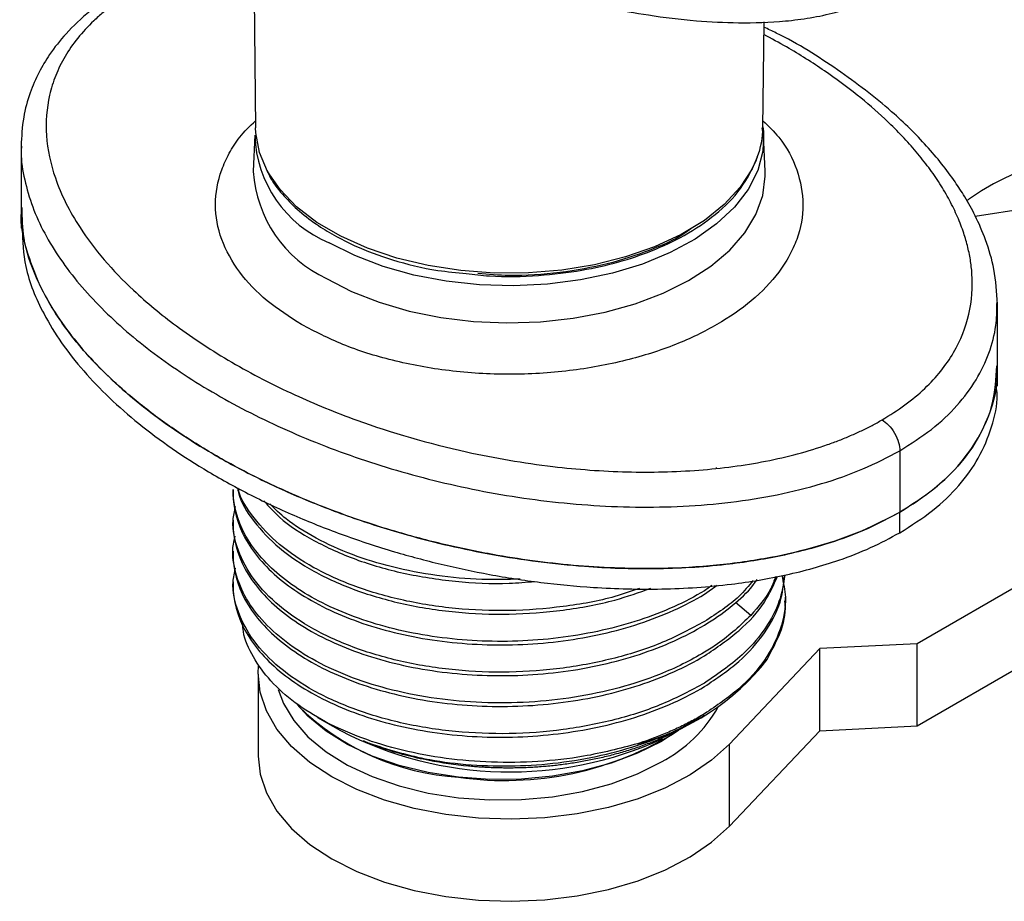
# Model space of a CAD drawing. Header units: millimetres. Extents: x 5799 to 6163, y 3672 to 3921.
# Tile 21 of 23: x 6057 to 6096, y 3820 to 3855. Entities that reach past the tile are written whole.
import ezdxf

# ---------------------------------------------------------------- set-up
doc = ezdxf.new("R2010")
doc.units = ezdxf.units.MM
doc.layers.add('1轮廓实线层', color=7, linetype='Continuous')

msp = doc.modelspace()

# ---------------------------------------------------------------- linework, layer by layer
at = {"layer": '1轮廓实线层', "linetype": 'Continuous', "lineweight": 25, "ltscale": 2}
for p, q in [((6066.167, 3861.121), (6066.28, 3850.582)), ((6086.488, 3850.582), (6086.533, 3854.798)), ((6086.518, 3850.284), (6086.454, 3850.577)), ((6066.249, 3850.284), (6066.187, 3848.845)), ((6086.58, 3848.845), (6086.518, 3850.284)), ((6056.938, 3849.849), (6056.938, 3847.399)), ((6094.947, 3847.063), (6108.896, 3849.221)), ((6056.938, 3847.399), (6056.938, 3846.583)), ((6095.811, 3843.554), (6095.815, 3843.634)), ((6095.829, 3841.104), (6095.829, 3843.554)), ((6095.829, 3840.288), (6095.829, 3841.104)), ((6107.583, 3838.666), (6092.633, 3830.035)), ((6091.94, 3837.721), (6091.94, 3835.271)), ((6065.384, 3836.176), (6065.384, 3836.035)), ((6091.94, 3834.455), (6091.94, 3835.271)), ((6092.633, 3826.769), (6107.583, 3835.4)), ((6065.384, 3834.951), (6065.384, 3834.81)), ((6065.384, 3833.726), (6065.384, 3833.586)), ((6065.384, 3832.501), (6065.384, 3832.361)), ((6084.162, 3832.004), (6084.66, 3832.369)), ((6084.448, 3832.354), (6084.162, 3832.145)), ((6086.004, 3832.245), (6086.263, 3832.594)), ((6087.384, 3831.748), (6087.384, 3831.889)), ((6086.004, 3831.16), (6085.395, 3831.683)), ((6092.633, 3830.035), (6088.758, 3829.839)), ((6092.633, 3826.769), (6092.633, 3830.035)), ((6088.758, 3829.839), (6085.152, 3826.043)), ((6088.758, 3826.573), (6088.758, 3829.839)), ((6066.384, 3828.819), (6066.384, 3825.553)), ((6083.988, 3827.086), (6084.163, 3827.187)), ((6068.751, 3827.102), (6069.665, 3826.575)), ((6085.152, 3822.777), (6088.758, 3826.573)), ((6088.758, 3826.573), (6092.633, 3826.769)), ((6085.152, 3822.777), (6085.152, 3826.043))]:
    msp.add_line(p, q, dxfattribs=at)
at = {"layer": '1轮廓实线层', "linetype": 'Continuous', "lineweight": 25, "ltscale": 2, "flags": 128}
for points in [[(6086.266, 3849.403), (6086.06, 3848.94), (6085.587, 3848.21), (6084.948, 3847.524), (6084.157, 3846.892), (6083.228, 3846.327), (6082.176, 3845.839), (6081.021, 3845.436), (6079.783, 3845.125), (6078.484, 3844.913), (6077.148, 3844.802), (6075.798, 3844.795), (6074.459, 3844.892), (6073.154, 3845.091), (6071.907, 3845.389), (6070.739, 3845.78), (6069.673, 3846.258), (6068.726, 3846.813), (6067.916, 3847.436), (6067.256, 3848.116), (6066.76, 3848.841), (6066.436, 3849.597), (6066.288, 3850.372), (6066.28, 3850.582)], [(6086.488, 3850.615), (6086.509, 3850.432), (6086.518, 3850.284)], [(6086.518, 3850.284), (6086.486, 3849.651), (6086.283, 3848.878), (6085.904, 3848.127), (6085.354, 3847.413), (6084.645, 3846.747), (6083.788, 3846.141), (6082.799, 3845.607), (6081.695, 3845.154), (6080.497, 3844.79), (6079.225, 3844.521), (6077.903, 3844.353), (6076.553, 3844.288), (6075.201, 3844.327), (6073.869, 3844.47), (6072.582, 3844.714), (6071.364, 3845.055), (6070.235, 3845.486), (6069.215, 3846.001)], [(6069.106, 3844.575), (6070.101, 3844.061), (6071.204, 3843.628), (6072.395, 3843.281), (6073.654, 3843.027), (6074.96, 3842.869), (6076.291, 3842.812), (6077.623, 3842.855), (6078.933, 3842.999), (6080.201, 3843.24), (6081.403, 3843.574), (6082.519, 3843.996), (6083.53, 3844.499), (6084.418, 3845.073), (6085.17, 3845.709), (6085.771, 3846.397), (6086.211, 3847.124), (6086.483, 3847.878), (6086.583, 3848.646), (6086.58, 3848.845)], [(6085.152, 3826.043), (6084.44, 3825.399), (6083.587, 3824.815), (6082.607, 3824.3), (6081.519, 3823.865), (6080.341, 3823.517), (6079.093, 3823.262), (6077.798, 3823.104), (6076.478, 3823.046), (6075.156, 3823.09), (6073.856, 3823.234), (6072.6, 3823.475), (6071.411, 3823.81), (6070.309, 3824.234), (6069.313, 3824.737), (6068.441, 3825.312), (6067.708, 3825.948), (6067.127, 3826.635), (6066.708, 3827.36), (6066.459, 3828.11), (6066.384, 3828.873), (6066.4, 3829.148)], [(6067.185, 3828.218), (6067.388, 3827.66), (6067.797, 3826.975), (6068.367, 3826.329), (6069.087, 3825.735), (6069.944, 3825.205), (6070.919, 3824.749), (6071.996, 3824.376), (6073.152, 3824.092), (6074.364, 3823.905), (6075.611, 3823.816), (6076.866, 3823.829), (6078.106, 3823.942), (6079.307, 3824.154), (6080.445, 3824.461), (6081.498, 3824.855), (6082.446, 3825.331)], [(6083.131, 3826.591), (6082.446, 3826.148), (6081.498, 3825.672), (6080.445, 3825.277), (6079.307, 3824.971), (6078.106, 3824.759), (6076.866, 3824.646), (6075.611, 3824.633), (6074.364, 3824.721), (6073.152, 3824.909), (6071.996, 3825.192), (6070.919, 3825.565), (6069.944, 3826.022), (6069.087, 3826.552), (6068.367, 3827.145), (6067.934, 3827.615)], [(6066.384, 3825.553), (6066.459, 3824.844), (6066.708, 3824.094), (6067.127, 3823.369), (6067.708, 3822.682), (6068.441, 3822.046), (6069.313, 3821.471), (6070.309, 3820.967), (6071.411, 3820.544), (6072.6, 3820.209), (6073.856, 3819.967), (6075.156, 3819.824), (6076.478, 3819.78), (6077.798, 3819.838), (6079.093, 3819.996), (6080.341, 3820.251), (6081.519, 3820.599), (6082.607, 3821.034), (6083.587, 3821.548), (6084.44, 3822.133), (6085.152, 3822.777)]]:
    msp.add_lwpolyline(points, dxfattribs=at)
at = {"layer": '1轮廓实线层', "linetype": 'Continuous', "lineweight": 25, "ltscale": 4}
for centre, radius, start, end in [((6082.99, 3850.629), 3.498, 339.4745, 359.237), ((6071.026, 3850.423), 4.779, 181.6758, 247.7362), ((6071.23, 3849.159), 5.053, 183.6028, 245.143), ((6079.264, 3835.14), 9.356, 283.8061, 322.1645), ((6074.981, 3834.713), 10.011, 225.6688, 266.4841), ((6079.871, 3830.252), 5.554, 297.6248, 330.6216), ((6076.411, 3839.614), 14.681, 242.6514, 294.5151), ((6076.21, 3837.555), 12.966, 261.8316, 302.2635)]:
    msp.add_arc(centre, radius, start, end, dxfattribs=at)
at = {"layer": '1轮廓实线层', "linetype": 'Continuous', "lineweight": 25, "ltscale": 2}
for points, knots in [([(6070.323, 3858.713), (6070.973, 3858.418), (6072.194, 3857.864), (6073.998, 3857.162), (6075.598, 3856.604), (6076.975, 3856.177), (6078.135, 3855.856), (6079.236, 3855.583), (6080.471, 3855.313), (6082.024, 3855.037), (6083.743, 3854.829), (6085.575, 3854.734), (6087.105, 3854.783), (6088.395, 3854.947), (6089.395, 3855.161), (6090.38, 3855.474), (6090.938, 3855.775), (6091.223, 3855.929)], [0, 0, 0, 0, 0.1070069, 0.2008116, 0.2814215, 0.348834, 0.4030377, 0.4479392, 0.503971, 0.5741159, 0.6584618, 0.7311639, 0.8121084, 0.8558156, 0.9016943, 0.9497663, 1, 1, 1, 1]), ([(6061.034, 3856.14), (6060.568, 3855.843), (6059.694, 3855.287), (6058.743, 3854.375), (6058.088, 3853.55), (6057.62, 3852.762), (6057.268, 3851.943), (6056.994, 3850.954), (6056.958, 3850.229), (6056.938, 3849.841)], [0, 0, 0, 0, 0.179631, 0.336538, 0.470157, 0.5802, 0.702562, 0.841134, 1, 1, 1, 1]), ([(6061.534, 3856.09), (6061.454, 3856.043), (6061.293, 3855.948), (6061.061, 3855.801), (6060.836, 3855.65), (6060.619, 3855.495), (6060.41, 3855.336), (6060.209, 3855.173), (6060.015, 3855.006), (6059.653, 3854.673), (6059.171, 3854.149), (6058.669, 3853.42), (6058.297, 3852.659), (6057.971, 3851.612), (6057.875, 3850.236), (6058.259, 3848.453), (6059.32, 3846.351), (6061.023, 3844.38), (6063.151, 3842.616), (6065.295, 3841.211), (6067.72, 3839.957), (6070.792, 3838.702), (6074.234, 3837.696), (6077.907, 3837.066), (6081.034, 3836.833), (6083.452, 3836.886), (6085.29, 3837.076), (6086.61, 3837.292), (6087.875, 3837.582), (6088.843, 3837.879), (6089.534, 3838.135), (6089.986, 3838.32), (6090.42, 3838.516), (6090.838, 3838.724), (6091.101, 3838.872), (6091.233, 3838.945)], [0, 0, 0, 0, 0.00599, 0.011974, 0.017958, 0.023947, 0.029947, 0.035962, 0.041999, 0.048062, 0.071495, 0.095354, 0.118747, 0.14269, 0.191188, 0.242332, 0.304201, 0.387898, 0.439732, 0.497867, 0.556385, 0.608884, 0.69364, 0.755965, 0.807587, 0.857243, 0.881257, 0.904729, 0.928584, 0.952031, 0.961697, 0.971304, 0.980876, 0.990434, 1, 1, 1, 1]), ([(6091.233, 3838.945), (6091.547, 3839.14), (6092.176, 3839.53), (6092.95, 3840.187), (6093.597, 3840.886), (6094.268, 3841.862), (6094.779, 3843.164), (6094.865, 3844.417), (6094.759, 3845.328), (6094.642, 3845.892), (6094.462, 3846.489), (6094.213, 3847.119), (6093.884, 3847.779), (6093.492, 3848.431), (6093.042, 3849.073), (6092.537, 3849.701), (6091.974, 3850.322), (6091.228, 3851.057), (6090.24, 3851.91), (6088.935, 3852.869), (6087.681, 3853.67), (6086.831, 3854.126), (6086.527, 3854.29)], [0, 0, 0, 0, 0.046054, 0.092432, 0.137522, 0.183433, 0.274412, 0.367736, 0.40007, 0.432874, 0.466239, 0.505346, 0.54503, 0.585408, 0.625097, 0.665145, 0.705648, 0.746697, 0.813014, 0.883628, 0.958371, 1, 1, 1, 1]), ([(6095.829, 3843.561), (6095.801, 3844.024), (6095.749, 3844.884), (6095.4, 3846.06), (6094.986, 3847.022), (6094.562, 3847.789), (6093.959, 3848.72), (6093.039, 3849.871), (6091.505, 3851.383), (6089.505, 3852.895), (6087.766, 3854.008), (6086.695, 3854.507), (6086.53, 3854.584)], [0, 0, 0, 0, 0.105274, 0.195872, 0.271929, 0.333577, 0.383646, 0.508215, 0.635827, 0.804533, 0.96998, 1, 1, 1, 1]), ([(6068.112, 3842.742), (6067.634, 3843.049), (6066.65, 3843.681), (6065.568, 3844.837), (6064.849, 3846.133), (6064.603, 3847.517), (6064.807, 3848.676), (6065.218, 3849.563), (6065.626, 3850.231), (6066.053, 3850.642), (6066.277, 3850.857)], [0, 0, 0, 0, 0.140213, 0.288825, 0.443615, 0.60169, 0.759765, 0.837242, 0.914754, 1, 1, 1, 1]), ([(6086.491, 3850.857), (6086.712, 3850.641), (6087.336, 3850.034), (6087.905, 3848.898), (6088.169, 3847.519), (6087.957, 3846.36), (6087.553, 3845.471), (6087.011, 3844.635), (6086.104, 3843.688), (6084.702, 3842.716), (6083.017, 3841.906), (6081.032, 3841.272), (6078.781, 3840.86), (6076.384, 3840.716), (6074.379, 3840.836), (6072.838, 3841.07), (6071.392, 3841.383), (6069.737, 3841.898), (6068.643, 3842.467), (6068.112, 3842.742)], [0, 0, 0, 0, 0.038685, 0.10893, 0.180666, 0.252401, 0.287561, 0.322736, 0.390178, 0.453807, 0.517437, 0.584878, 0.655123, 0.726859, 0.798594, 0.833754, 0.868929, 0.93637, 1, 1, 1, 1]), ([(6056.956, 3849.848), (6056.951, 3849.766), (6056.92, 3849.319), (6057.063, 3848.508), (6057.475, 3847.071), (6058.42, 3845.33), (6060.072, 3843.37), (6062.174, 3841.564), (6064.66, 3839.933), (6067.486, 3838.498), (6070.613, 3837.285), (6074.008, 3836.33), (6077.024, 3835.789), (6079.513, 3835.542), (6081.411, 3835.459), (6083.319, 3835.491), (6085.217, 3835.649), (6087.074, 3835.944), (6088.846, 3836.386), (6090.509, 3836.966), (6091.463, 3837.469), (6091.94, 3837.721)], [0, 0, 0, 0, 0.008588, 0.04686, 0.085026, 0.161045, 0.236844, 0.312512, 0.38812, 0.463727, 0.539395, 0.615194, 0.691214, 0.72938, 0.767652, 0.806048, 0.844582, 0.88326, 0.922078, 0.961007, 1, 1, 1, 1]), ([(6074.672, 3844.779), (6074.978, 3844.741), (6075.923, 3844.623), (6077.495, 3844.671), (6079.231, 3844.871), (6080.741, 3845.214), (6082.119, 3845.676), (6083.437, 3846.298), (6084.66, 3847.128), (6085.674, 3848.135), (6086.054, 3848.924), (6086.244, 3849.319)], [0, 0, 0, 0, 0.061044, 0.188485, 0.303554, 0.406261, 0.503864, 0.613351, 0.735477, 0.867914, 1, 1, 1, 1]), ([(6098.518, 3849.51), (6097.671, 3849.215), (6096.391, 3848.77), (6095.105, 3848.029), (6094.647, 3847.698), (6094.613, 3847.673)], [0, 0, 0, 0, 0.643408, 0.972854, 1, 1, 1, 1]), ([(6066.74, 3848.872), (6066.768, 3848.804), (6066.905, 3848.475), (6067.313, 3847.957), (6067.936, 3847.308), (6068.636, 3846.763), (6069.409, 3846.283), (6070.396, 3845.786), (6071.757, 3845.286), (6073.267, 3844.903), (6074.291, 3844.813), (6074.672, 3844.779)], [0, 0, 0, 0, 0.031, 0.151277, 0.255368, 0.369095, 0.462252, 0.560395, 0.720518, 0.896235, 1, 1, 1, 1]), ([(6056.96, 3847.398), (6056.953, 3847.345), (6056.869, 3846.714), (6057.138, 3845.708), (6057.606, 3844.416), (6058.388, 3842.98), (6059.741, 3841.249), (6061.901, 3839.312), (6064.155, 3837.799), (6066.289, 3836.649), (6068.159, 3835.792), (6070.167, 3835.022), (6072.664, 3834.237), (6075.139, 3833.664), (6077.527, 3833.293), (6079.678, 3833.072), (6082.193, 3832.984), (6084.84, 3833.138), (6087.259, 3833.521), (6089.161, 3834.029), (6090.734, 3834.625), (6091.536, 3835.055), (6091.94, 3835.271)], [0, 0, 0, 0, 0.005539, 0.066329, 0.105116, 0.14391, 0.22363, 0.303157, 0.384291, 0.431881, 0.479471, 0.528438, 0.577401, 0.651117, 0.688941, 0.726759, 0.783003, 0.840666, 0.88672, 0.934006, 0.966717, 1, 1, 1, 1]), ([(6091.94, 3835.271), (6091.445, 3835.01), (6090.449, 3834.485), (6088.694, 3833.889), (6086.754, 3833.427), (6084.65, 3833.131), (6082.077, 3832.984), (6079.127, 3833.088), (6076.281, 3833.459), (6073.907, 3833.944), (6071.75, 3834.509), (6069.478, 3835.261), (6067.152, 3836.225), (6065.129, 3837.252), (6063.393, 3838.305), (6061.928, 3839.35), (6060.624, 3840.452), (6059.412, 3841.684), (6058.338, 3843.066), (6057.506, 3844.599), (6057.004, 3846.054), (6056.985, 3846.994), (6056.977, 3847.4)], [0, 0, 0, 0, 0.04042, 0.081325, 0.122256, 0.166942, 0.211656, 0.278088, 0.344602, 0.387338, 0.43008, 0.487612, 0.545304, 0.602861, 0.650106, 0.697351, 0.743482, 0.789611, 0.845579, 0.901709, 0.957585, 1, 1, 1, 1]), ([(6056.981, 3846.584), (6057.002, 3846.072), (6057.048, 3844.915), (6057.691, 3843.385), (6058.526, 3842.007), (6059.697, 3840.519), (6061.557, 3838.752), (6063.899, 3837.135), (6066.081, 3835.937), (6067.889, 3835.092), (6069.799, 3834.338), (6071.723, 3833.707), (6073.661, 3833.187), (6075.61, 3832.773), (6077.637, 3832.458), (6079.93, 3832.237), (6082.482, 3832.174), (6085.076, 3832.348), (6087.455, 3832.747), (6089.307, 3833.261), (6090.809, 3833.846), (6091.561, 3834.251), (6091.94, 3834.455)], [0, 0, 0, 0, 0.053516, 0.120932, 0.163511, 0.206413, 0.291746, 0.379111, 0.426205, 0.473604, 0.519579, 0.565868, 0.607217, 0.64856, 0.691234, 0.733896, 0.788827, 0.845116, 0.890905, 0.937925, 0.968724, 1, 1, 1, 1]), ([(6083.619, 3846.553), (6083.528, 3846.488), (6083.06, 3846.153), (6081.948, 3845.664), (6080.296, 3845.12), (6078.4, 3844.783), (6076.638, 3844.651), (6075.551, 3844.738), (6075.136, 3844.771)], [0, 0, 0, 0, 0.046353, 0.237502, 0.440101, 0.651123, 0.866623, 1, 1, 1, 1]), ([(6091.94, 3837.721), (6092.376, 3837.996), (6093.247, 3838.547), (6094.252, 3839.507), (6095.019, 3840.53), (6095.524, 3841.602), (6095.795, 3842.616), (6095.806, 3843.269), (6095.811, 3843.554)], [0, 0, 0, 0, 0.1742649, 0.3482413, 0.5217184, 0.6945761, 0.8667848, 1, 1, 1, 1]), ([(6091.94, 3835.271), (6092.412, 3835.572), (6093.355, 3836.174), (6094.42, 3837.235), (6095.187, 3838.375), (6095.73, 3839.671), (6095.777, 3840.593), (6095.804, 3841.105)], [0, 0, 0, 0, 0.189576, 0.379184, 0.569855, 0.76063, 1, 1, 1, 1]), ([(6095.79, 3841.103), (6095.802, 3840.977), (6095.86, 3840.32), (6095.567, 3839.221), (6094.897, 3837.855), (6093.999, 3836.784), (6092.991, 3835.923), (6092.29, 3835.488), (6091.94, 3835.271)], [0, 0, 0, 0, 0.059117, 0.30758, 0.515123, 0.722493, 0.861243, 1, 1, 1, 1]), ([(6091.94, 3834.455), (6092.392, 3834.74), (6093.302, 3835.315), (6094.333, 3836.328), (6095.14, 3837.448), (6095.626, 3838.663), (6095.867, 3839.63), (6095.8, 3840.171), (6095.785, 3840.286)], [0, 0, 0, 0, 0.1807071, 0.3635809, 0.5465745, 0.7463537, 0.9462581, 1, 1, 1, 1]), ([(6091.233, 3838.945), (6091.316, 3838.897), (6091.406, 3838.828), (6091.58, 3838.648), (6091.664, 3838.537), (6091.802, 3838.298), (6091.856, 3838.17), (6091.925, 3837.93), (6091.94, 3837.817), (6091.94, 3837.721)], [0, 0, 0, 0, 0.25, 0.25, 0.5, 0.5, 0.75, 0.75, 1, 1, 1, 1]), ([(6084.634, 3837.047), (6084.632, 3837.037), (6084.628, 3837.015), (6084.627, 3837.009), (6084.627, 3837.005)], [0, 0, 0, 0, 0.464117, 1, 1, 1, 1]), ([(6065.562, 3836.247), (6065.572, 3836.184), (6065.643, 3835.721), (6066.18, 3834.892), (6067.172, 3833.824), (6068.557, 3832.894), (6070.233, 3832.137), (6072.147, 3831.585), (6074.223, 3831.26), (6076.385, 3831.174), (6078.539, 3831.341), (6080.461, 3831.69), (6081.551, 3832.078), (6082.018, 3832.244)], [0, 0, 0, 0, 0.015756, 0.116712, 0.217667, 0.318623, 0.419579, 0.520534, 0.62149, 0.722446, 0.823401, 0.924357, 1, 1, 1, 1]), ([(6081.566, 3832.236), (6081.246, 3832.124), (6080.301, 3831.793), (6078.537, 3831.484), (6076.385, 3831.314), (6074.223, 3831.401), (6072.147, 3831.725), (6070.232, 3832.278), (6068.558, 3833.035), (6067.17, 3833.964), (6066.186, 3835.034), (6065.662, 3835.81), (6065.591, 3836.221), (6065.589, 3836.232)], [0, 0, 0, 0, 0.053634, 0.158477, 0.26332, 0.368163, 0.473006, 0.57785, 0.682693, 0.787536, 0.892379, 0.997222, 1, 1, 1, 1]), ([(6084.162, 3832.145), (6083.398, 3831.685), (6082.521, 3831.29), (6080.617, 3830.664), (6079.589, 3830.433), (6077.47, 3830.151), (6076.38, 3830.101), (6074.231, 3830.185), (6073.172, 3830.319), (6071.176, 3830.758), (6070.24, 3831.063), (6068.571, 3831.816), (6067.837, 3832.263), (6066.638, 3833.262), (6066.171, 3833.812), (6065.544, 3834.967), (6065.384, 3835.571), (6065.384, 3836.176)], [0, 0, 0, 0, 0.125, 0.125, 0.25, 0.25, 0.375, 0.375, 0.5, 0.5, 0.625, 0.625, 0.75, 0.75, 0.875, 0.875, 1, 1, 1, 1]), ([(6065.384, 3836.035), (6065.384, 3835.431), (6065.544, 3834.827), (6066.171, 3833.672), (6066.638, 3833.121), (6067.837, 3832.123), (6068.571, 3831.675), (6070.24, 3830.922), (6071.176, 3830.617), (6073.172, 3830.179), (6074.231, 3830.045), (6076.38, 3829.961), (6077.47, 3830.011), (6079.589, 3830.292), (6080.617, 3830.524), (6082.521, 3831.15), (6083.398, 3831.544), (6084.162, 3832.004)], [0, 0, 0, 0, 0.125, 0.125, 0.25, 0.25, 0.375, 0.375, 0.5, 0.5, 0.625, 0.625, 0.75, 0.75, 0.875, 0.875, 1, 1, 1, 1]), ([(6084.162, 3830.92), (6083.624, 3830.63), (6082.548, 3830.05), (6080.617, 3829.431), (6078.544, 3829.026), (6076.383, 3828.866), (6074.224, 3828.95), (6072.147, 3829.276), (6070.233, 3829.828), (6068.555, 3830.585), (6067.18, 3831.515), (6066.151, 3832.582), (6065.54, 3833.741), (6065.309, 3834.732), (6065.439, 3835.312), (6065.479, 3835.493)], [0, 0, 0, 0, 0.080311, 0.160622, 0.240933, 0.321245, 0.401556, 0.481867, 0.562178, 0.642489, 0.7228, 0.803112, 0.883423, 0.963734, 1, 1, 1, 1]), ([(6066.612, 3835.724), (6066.808, 3835.502), (6067.324, 3834.92), (6068.565, 3834.122), (6070.23, 3833.362), (6072.148, 3832.808), (6074.222, 3832.493), (6076.007, 3832.391), (6077.058, 3832.486), (6077.394, 3832.516)], [0, 0, 0, 0, 0.101174, 0.265468, 0.429762, 0.594056, 0.75835, 0.922644, 1, 1, 1, 1]), ([(6076.813, 3832.606), (6076.304, 3832.592), (6075.185, 3832.56), (6073.462, 3832.73), (6071.722, 3833.059), (6070.096, 3833.563), (6068.674, 3834.215), (6067.559, 3834.902), (6067.051, 3835.401), (6066.845, 3835.604)], [0, 0, 0, 0, 0.1267027, 0.278699, 0.4351034, 0.5870993, 0.7435032, 0.8954977, 1, 1, 1, 1]), ([(6065.384, 3834.81), (6065.384, 3834.206), (6065.544, 3833.602), (6066.171, 3832.447), (6066.638, 3831.896), (6067.837, 3830.898), (6068.571, 3830.45), (6070.24, 3829.697), (6071.176, 3829.393), (6073.172, 3828.954), (6074.231, 3828.82), (6076.38, 3828.736), (6077.47, 3828.786), (6079.589, 3829.067), (6080.617, 3829.299), (6082.521, 3829.925), (6083.398, 3830.319), (6084.162, 3830.779)], [0, 0, 0, 0, 0.125, 0.125, 0.25, 0.25, 0.375, 0.375, 0.5, 0.5, 0.625, 0.625, 0.75, 0.75, 0.875, 0.875, 1, 1, 1, 1]), ([(6086.005, 3831.16), (6085.593, 3830.77), (6085.045, 3830.252), (6083.816, 3829.467), (6082.541, 3828.836), (6080.767, 3828.253), (6079.01, 3827.882), (6077.161, 3827.68), (6075.307, 3827.661), (6073.467, 3827.825), (6071.726, 3828.162), (6070.102, 3828.662), (6068.671, 3829.31), (6067.445, 3830.096), (6066.486, 3830.977), (6065.794, 3831.947), (6065.43, 3832.962), (6065.323, 3833.77), (6065.441, 3834.214), (6065.47, 3834.321)], [0, 0, 0, 0, 0.076681, 0.102171, 0.178852, 0.239713, 0.302338, 0.3632, 0.425827, 0.486691, 0.549321, 0.610183, 0.67281, 0.733674, 0.796303, 0.857165, 0.919792, 0.980655, 1, 1, 1, 1]), ([(6065.384, 3833.586), (6065.384, 3832.981), (6065.544, 3832.377), (6066.171, 3831.222), (6066.638, 3830.672), (6067.837, 3829.673), (6068.571, 3829.225), (6070.24, 3828.473), (6071.176, 3828.168), (6073.172, 3827.729), (6074.231, 3827.595), (6076.38, 3827.511), (6077.47, 3827.561), (6079.589, 3827.843), (6080.617, 3828.074), (6082.521, 3828.7), (6083.398, 3829.095), (6084.162, 3829.555)], [0, 0, 0, 0, 0.125, 0.125, 0.25, 0.25, 0.375, 0.375, 0.5, 0.5, 0.625, 0.625, 0.75, 0.75, 0.875, 0.875, 1, 1, 1, 1]), ([(6084.162, 3828.47), (6083.624, 3828.18), (6082.548, 3827.6), (6080.617, 3826.981), (6078.544, 3826.577), (6076.383, 3826.416), (6074.224, 3826.501), (6072.147, 3826.826), (6070.233, 3827.379), (6068.555, 3828.135), (6067.18, 3829.065), (6066.151, 3830.132), (6065.54, 3831.292), (6065.309, 3832.283), (6065.439, 3832.863), (6065.479, 3833.043)], [0, 0, 0, 0, 0.080311, 0.160622, 0.240933, 0.321245, 0.401556, 0.481867, 0.562178, 0.642489, 0.7228, 0.803112, 0.883423, 0.963734, 1, 1, 1, 1]), ([(6087.361, 3832.768), (6087.305, 3832.414), (6087.191, 3831.696), (6086.626, 3830.652), (6085.704, 3829.528), (6084.725, 3828.855), (6084.162, 3828.468)], [0, 0, 0, 0, 0.222325, 0.449394, 0.683048, 1, 1, 1, 1]), ([(6084.162, 3828.33), (6084.643, 3828.653), (6085.604, 3829.3), (6086.601, 3830.453), (6087.234, 3831.62), (6087.313, 3832.407), (6087.349, 3832.766)], [0, 0, 0, 0, 0.26054, 0.52108, 0.781621, 1, 1, 1, 1]), ([(6087.241, 3832.748), (6087.305, 3832.462), (6087.464, 3831.751), (6087.233, 3830.602), (6086.611, 3829.368), (6085.602, 3828.215), (6084.642, 3827.568), (6084.162, 3827.245)], [0, 0, 0, 0, 0.144039, 0.358029, 0.572019, 0.78601, 1, 1, 1, 1]), ([(6084.162, 3829.555), (6084.64, 3829.878), (6085.596, 3830.526), (6086.578, 3831.611), (6086.916, 3832.372), (6087.07, 3832.719)], [0, 0, 0, 0, 0.352609, 0.705219, 1, 1, 1, 1]), ([(6086.992, 3832.706), (6086.935, 3832.547), (6086.739, 3832.006), (6086.309, 3831.511), (6086.004, 3831.161)], [0, 0, 0, 0, 0.293535, 1, 1, 1, 1]), ([(6065.384, 3832.361), (6065.384, 3831.756), (6065.544, 3831.152), (6066.171, 3829.997), (6066.638, 3829.447), (6067.837, 3828.448), (6068.571, 3828.001), (6070.24, 3827.248), (6071.176, 3826.943), (6073.172, 3826.504), (6074.231, 3826.37), (6076.38, 3826.286), (6077.47, 3826.336), (6079.589, 3826.618), (6080.617, 3826.849), (6082.521, 3827.475), (6083.398, 3827.87), (6084.162, 3828.33)], [0, 0, 0, 0, 0.125, 0.125, 0.25, 0.25, 0.375, 0.375, 0.5, 0.5, 0.625, 0.625, 0.75, 0.75, 0.875, 0.875, 1, 1, 1, 1]), ([(6086.097, 3832.555), (6085.92, 3832.339), (6085.425, 3831.736), (6084.655, 3831.239), (6084.162, 3830.92)], [0, 0, 0, 0, 0.3582912, 1, 1, 1, 1]), ([(6086.653, 3829.401), (6086.842, 3829.755), (6087.221, 3830.462), (6087.419, 3831.264), (6087.37, 3831.691), (6087.363, 3831.748)], [0, 0, 0, 0, 0.464333, 0.928665, 1, 1, 1, 1]), ([(6081.496, 3826.054), (6080.789, 3825.868), (6079.516, 3825.533), (6077.53, 3825.321), (6075.68, 3825.289), (6073.855, 3825.443), (6072.106, 3825.767), (6070.485, 3826.262), (6069.04, 3826.901), (6067.82, 3827.671), (6066.838, 3828.544), (6066.159, 3829.502), (6065.796, 3830.283), (6065.77, 3830.739), (6065.763, 3830.85)], [0, 0, 0, 0, 0.10842, 0.195353, 0.282277, 0.368843, 0.455409, 0.542174, 0.628936, 0.714589, 0.800239, 0.886229, 0.972221, 1, 1, 1, 1]), ([(6084.162, 3827.244), (6084.079, 3827.196), (6083.915, 3827.099), (6083.661, 3826.96), (6083.402, 3826.826), (6083.139, 3826.698), (6082.873, 3826.577), (6082.603, 3826.46), (6082.33, 3826.35), (6082.055, 3826.245), (6081.778, 3826.146), (6081.59, 3826.084), (6081.497, 3826.053)], [0, 0, 0, 0, 0.104361, 0.207753, 0.310176, 0.41163, 0.512115, 0.61163, 0.710176, 0.807753, 0.904361, 1, 1, 1, 1]), ([(6070.831, 3826.064), (6071.54, 3825.839), (6072.734, 3825.459), (6074.661, 3825.206), (6076.381, 3825.141), (6078.137, 3825.249), (6079.849, 3825.52), (6081.496, 3825.964), (6082.897, 3826.488), (6083.66, 3826.923), (6083.978, 3827.104)], [0, 0, 0, 0, 0.175921, 0.296122, 0.419801, 0.540105, 0.663861, 0.785479, 0.910527, 1, 1, 1, 1]), ([(6083.605, 3826.903), (6083.567, 3826.877), (6083.217, 3826.63), (6082.785, 3826.432), (6082.4, 3826.256)], [0, 0, 0, 0, 0.107877, 1, 1, 1, 1]), ([(6083.522, 3826.817), (6083.521, 3826.817), (6083.192, 3826.603), (6082.796, 3826.429), (6082.4, 3826.256)], [0, 0, 0, 0, 0.001103, 1, 1, 1, 1]), ([(6082.399, 3826.256), (6082.313, 3826.219), (6082.141, 3826.146), (6081.877, 3826.043), (6081.611, 3825.946), (6081.343, 3825.854), (6081.072, 3825.768), (6080.8, 3825.688), (6080.527, 3825.613), (6080.253, 3825.543), (6079.978, 3825.479), (6079.703, 3825.42), (6079.428, 3825.366), (6079.153, 3825.317), (6078.879, 3825.273), (6078.606, 3825.234), (6078.334, 3825.2), (6078.063, 3825.171), (6077.794, 3825.146), (6077.527, 3825.125), (6077.262, 3825.109), (6076.999, 3825.097), (6076.738, 3825.089), (6076.48, 3825.086), (6076.225, 3825.086), (6075.973, 3825.089), (6075.723, 3825.097), (6075.477, 3825.107), (6075.235, 3825.121), (6074.995, 3825.139), (6074.305, 3825.199), (6073.372, 3825.332), (6072.25, 3825.588), (6071.468, 3825.822), (6070.972, 3826.002), (6070.729, 3826.097), (6070.653, 3826.129), (6070.606, 3826.148), (6070.582, 3826.158), (6070.57, 3826.163), (6070.564, 3826.166), (6070.563, 3826.167), (6070.562, 3826.167), (6070.563, 3826.167), (6070.563, 3826.167), (6070.563, 3826.167), (6070.563, 3826.167), (6070.565, 3826.167), (6070.577, 3826.162), (6070.601, 3826.153), (6070.639, 3826.138), (6070.69, 3826.118), (6070.756, 3826.092), (6070.805, 3826.074), (6070.831, 3826.064)], [0, 0, 0, 0, 0.0244657, 0.0487089, 0.0727301, 0.0965299, 0.1201086, 0.1434668, 0.166605, 0.1895235, 0.2122229, 0.2347035, 0.2569658, 0.2790103, 0.3008373, 0.3224473, 0.3438406, 0.3650177, 0.3859789, 0.4067247, 0.4272553, 0.4475712, 0.4676728, 0.4875603, 0.5072341, 0.5266946, 0.545942, 0.5649767, 0.5837991, 0.6024093, 0.6208078, 0.7455719, 0.8238555, 0.8997954, 0.948264, 0.9582828, 0.9662289, 0.9691731, 0.9711394, 0.972279, 0.9725298, 0.9725769, 0.9727028, 0.9727246, 0.972818, 0.9728298, 0.972857, 0.9729814, 0.9743066, 0.9768741, 0.9807194, 0.9858525, 0.9922783, 1, 1, 1, 1])]:
    msp.add_open_spline(points, degree=3, knots=knots, dxfattribs=at)
msp.add_open_spline([(6084.162, 3830.779), (6084.886, 3831.216), (6085.508, 3831.71), (6086.004, 3832.245)], degree=3, dxfattribs=at)

doc.saveas('drawing.dxf')
